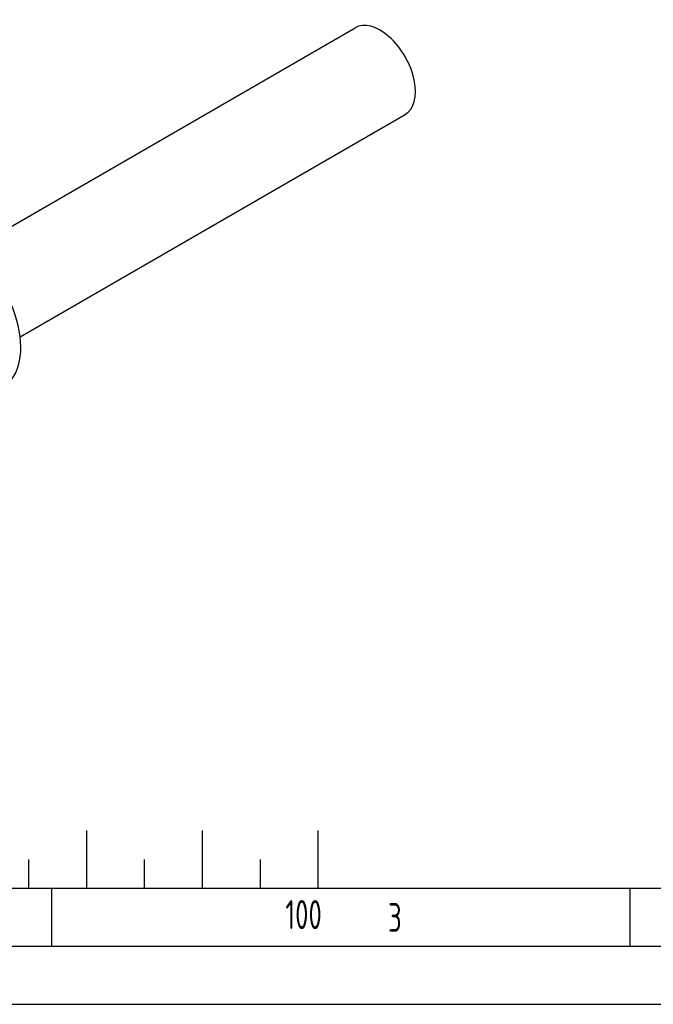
# Model space of a CAD drawing. Header units: millimetres. Extents: x 0 to 5940, y 0 to 4200.
# Tile 12 of 54: x 942 to 1490, y 0 to 850. Entities that reach past the tile are written whole.
import ezdxf

# ---------------------------------------------------------------- set-up
doc = ezdxf.new("R2010")
doc.units = ezdxf.units.MM
doc.header["$LTSCALE"] = 50
doc.layers.get('0').update_dxf_attribs({"linetype": 'CONTINUOUS'})
doc.layers.add('02-LINIE-035', color=2, linetype='CONTINUOUS')
doc.layers.add('KSB-BLATTRAND', color=2, linetype='CONTINUOUS')
doc.styles.get("Standard").update_dxf_attribs({"font": 'ISOCP.SHX'})

# ---------------------------------------------------------------- blocks, each defined once
blk = doc.blocks.new('Rahmen_A2')
at = {"color": 1, "ltscale": 150}
for p, q in [((584, 10), (10, 10)), ((0, 0), (594, 0))]:
    blk.add_line(p, q, dxfattribs=at)
at = {"layer": 'KSB-BLATTRAND'}
for p, q in [((100, 15), (100, 10)), ((110, 15), (110, 10)), ((120, 15), (120, 10)), ((95, 12.5), (95, 10)), ((105, 12.5), (105, 10)), ((115, 12.5), (115, 10)), ((97, 5), (97, 10)), ((147, 5), (147, 10)), ((589, 5), (5, 5))]:
    blk.add_line(p, q, dxfattribs=at)
at = {"layer": 'KSB-BLATTRAND', "width": 0.75}
for s, p in [('100', (117.1875, 6.5)), ('3', (126.0625, 6.25))]:
    blk.add_text(s, height=2.5, dxfattribs=at).set_placement(p)

msp = doc.modelspace()

# ---------------------------------------------------------------- linework, layer by layer
at = {"layer": '02-LINIE-035'}
for p, q in [((899.45, 651.24), (1232.14, 843.32)), ((942.68, 576.37), (1275.36, 768.45))]:
    msp.add_line(p, q, dxfattribs=at)
for centre, major_axis, end_param in [((1253.75, 805.88), (21.61, -37.43), 3.141593), ((891.57, 596.78), (36.56, -63.33), 2.331418)]:
    msp.add_ellipse(centre, major_axis=major_axis, ratio=0.57735, start_param=0, end_param=end_param, dxfattribs=at)

# ---------------------------------------------------------------- block references
at = {"layer": 'KSB-BLATTRAND', "xscale": 10, "yscale": 10, "zscale": 10}
msp.add_blockref('Rahmen_A2', (0, 0), dxfattribs=at)

doc.saveas('drawing.dxf')
